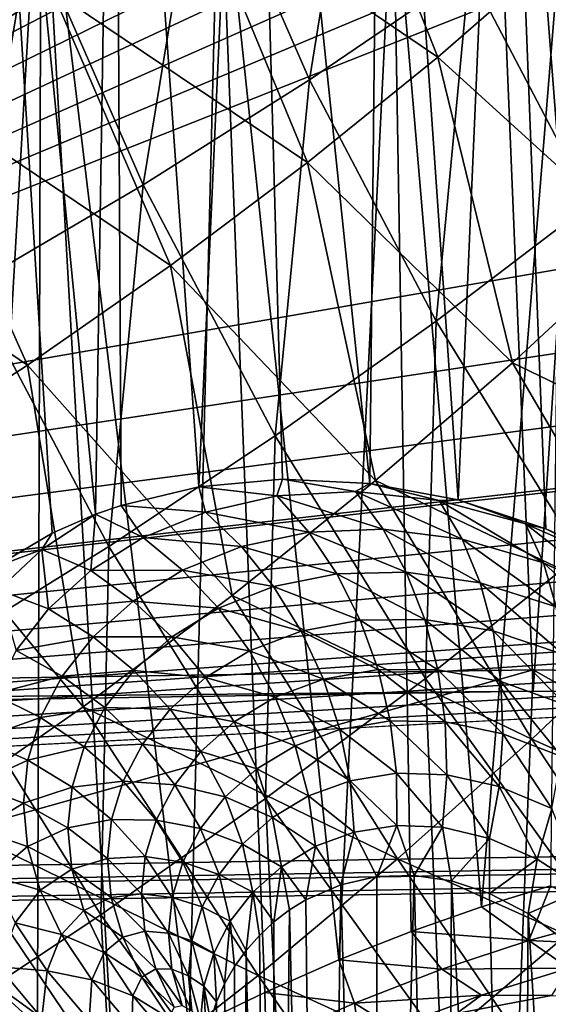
# Model space of a CAD drawing. Header units: metres. Extents: x -109 to 109, y -78 to 121.
# Tile 169 of 256: x -62.57 to -59.5, y 11.37 to 17.09. Entities that reach past the tile are written whole.
import ezdxf

# ---------------------------------------------------------------- set-up
doc = ezdxf.new("R2010")
doc.units = ezdxf.units.M
doc.layers.add('solid_508554_SW0001', color=7, linetype='CONTINUOUS')

msp = doc.modelspace()

# ---------------------------------------------------------------- linework, layer by layer
at = {"layer": 'solid_508554_SW0001'}
for points in [[(-50.993294, 17.104359, 18.146997), (-80.362289, 29.191317, 9.359159), (-81.084099, 11.886697, 20.357214)], [(-62.835842, 21.360296, 7.783245), (-62.384548, 14.10638, -4.643733), (-62.133053, 14.214948, -4.352797)], [(-62.021667, 21.243017, 7.871933), (-62.835842, 21.360296, 7.783245), (-62.133053, 14.214948, -4.352797)], [(-62.835842, 21.360296, 7.783245), (-62.726185, 13.904849, -5.102163), (-62.384548, 14.10638, -4.643733)], [(-62.021667, 21.243017, 7.871933), (-62.133053, 14.214948, -4.352797), (-61.982933, 14.266919, -4.192123)], [(-62.021667, 21.243017, 7.871933), (-61.982933, 14.266919, -4.192123), (-61.532104, 14.374305, -3.75113)], [(-61.230583, 21.044502, 8.009806), (-62.021667, 21.243017, 7.871933), (-61.532104, 14.374305, -3.75113)], [(-61.230583, 21.044502, 8.009806), (-61.532104, 14.374305, -3.75113), (-61.046227, 14.419228, -3.323017)], [(-61.230583, 21.044502, 8.009806), (-61.046227, 14.419228, -3.323017), (-60.53941, 14.394675, -2.909732)], [(-60.473579, 20.76755, 8.194886), (-61.230583, 21.044502, 8.009806), (-60.53941, 14.394675, -2.909732)], [(-60.473579, 20.76755, 8.194886), (-60.53941, 14.394675, -2.909732), (-60.026184, 14.298728, -2.509593)], [(-59.761288, 20.416147, 8.424554), (-60.473579, 20.76755, 8.194886), (-60.026184, 14.298728, -2.509593)], [(-59.761288, 20.416147, 8.424554), (-60.026184, 14.298728, -2.509593), (-59.516777, 14.130347, -2.119302)], [(-59.761288, 20.416147, 8.424554), (-59.516777, 14.130347, -2.119302), (-59.266254, 14.018558, -1.927073)], [(-59.103855, 19.995438, 8.695395), (-59.761288, 20.416147, 8.424554), (-59.266254, 14.018558, -1.927073)], [(-70.34095, 13.018763, 16.237579), (-62.658524, 20.295486, 11.885979), (-62.391991, 20.226908, 11.939537)], [(-70.34095, 13.018763, 16.237579), (-62.391991, 20.226908, 11.939537), (-62.132004, 20.142603, 12.002872)], [(-70.34095, 13.018763, 16.237579), (-62.132004, 20.142603, 12.002872), (-61.880184, 20.043076, 12.075603)], [(-70.34095, 13.018763, 16.237579), (-61.880184, 20.043076, 12.075603), (-61.63773, 19.928904, 12.157319)], [(-70.34095, 13.018763, 16.237579), (-61.63773, 19.928904, 12.157319), (-61.405636, 19.800585, 12.247663)], [(-70.34095, 13.018763, 16.237579), (-61.405636, 19.800585, 12.247663), (-61.184933, 19.658596, 12.346293)], [(-70.34095, 13.018763, 16.237579), (-61.184933, 19.658596, 12.346293), (-60.976711, 19.503632, 12.45273)], [(-70.34095, 13.018763, 16.237579), (-60.976711, 19.503632, 12.45273), (-60.782089, 19.336554, 12.56638)], [(-70.34095, 13.018763, 16.237579), (-60.782089, 19.336554, 12.56638), (-60.602165, 19.158264, 12.686629)], [(-70.34095, 13.018763, 16.237579), (-60.602165, 19.158264, 12.686629), (-60.437805, 18.969643, 12.812885)], [(-70.34095, 13.018763, 16.237579), (-60.437805, 18.969643, 12.812885), (-60.289627, 18.771524, 12.944592)], [(-70.34095, 13.018763, 16.237579), (-60.289627, 18.771524, 12.944592), (-60.158287, 18.564722, 13.081207)], [(-60.889851, 16.739763, -33.322208), (-61.518337, 18.180218, -34.038132), (-60.565239, 18.757542, -33.663433)], [(-59.962284, 17.370895, -32.9771), (-60.889851, 16.739763, -33.322208), (-60.565239, 18.757542, -33.663433)], [(-70.34095, 13.018763, 16.237579), (-60.158287, 18.564722, 13.081207), (-60.044533, 18.350201, 13.22209)], [(-63.260128, 16.714943, -30.750008), (-62.385918, 17.260845, -30.530636), (-63.869808, 18.377842, -31.528685)], [(-62.448513, 18.342934, -3.431155), (-62.905457, 10.474473, -18.346161), (-63.493908, 18.390362, -3.458537)], [(-60.144917, 16.870857, -29.233999), (-60.755825, 18.412266, -29.858664), (-61.549137, 17.828022, -30.232731)], [(-60.144917, 16.870857, -29.233999), (-59.432045, 17.493038, -28.834747), (-60.755825, 18.412266, -29.858664)], [(-70.34095, 13.018763, 16.237579), (-60.044533, 18.350201, 13.22209), (-59.949039, 18.129309, 13.366356)], [(-62.470989, 10.740675, -17.823481), (-62.905457, 10.474473, -18.346161), (-62.448513, 18.342934, -3.431155)], [(-62.031063, 10.991403, -17.284599), (-62.470989, 10.740675, -17.823481), (-62.448513, 18.342934, -3.431155)], [(-61.58923, 11.224179, -16.733149), (-62.448513, 18.342934, -3.431155), (-61.414593, 18.201147, -3.349295)], [(-61.58923, 11.224179, -16.733149), (-62.031063, 10.991403, -17.284599), (-62.448513, 18.342934, -3.431155)], [(-61.150196, 11.436263, -16.174889), (-61.58923, 11.224179, -16.733149), (-61.414593, 18.201147, -3.349295)], [(-60.719868, 11.625071, -15.617606), (-61.414593, 18.201147, -3.349295), (-60.404251, 17.966747, -3.213963)], [(-60.719868, 11.625071, -15.617606), (-61.150196, 11.436263, -16.174889), (-61.414593, 18.201147, -3.349295)], [(-61.855518, 16.128944, -33.590469), (-62.510845, 17.6257, -34.336945), (-61.518337, 18.180218, -34.038132)], [(-60.889851, 16.739763, -33.322208), (-61.855518, 16.128944, -33.590469), (-61.518337, 18.180218, -34.038132)], [(-70.34095, 13.018763, 16.237579), (-59.949039, 18.129309, 13.366356), (-59.872345, 17.903475, 13.513073)], [(-60.300163, 11.79052, -15.064131), (-60.719868, 11.625071, -15.617606), (-60.404251, 17.966747, -3.213963)], [(-59.890991, 11.933407, -14.514737), (-60.404251, 17.966747, -3.213963), (-59.427139, 17.641968, -3.026451)], [(-59.890991, 11.933407, -14.514737), (-60.300163, 11.79052, -15.064131), (-60.404251, 17.966747, -3.213963)], [(-59.256859, 16.020542, -32.313824), (-59.962284, 17.370895, -32.9771), (-59.078083, 18.018698, -32.557217)], [(-70.34095, 13.018763, 16.237579), (-59.872345, 17.903475, 13.513073), (-59.814846, 17.674162, 13.661297)], [(-60.902054, 16.258867, -29.561306), (-61.549137, 17.828022, -30.232731), (-62.385918, 17.260845, -30.530636)], [(-60.902054, 16.258867, -29.561306), (-60.144917, 16.870857, -29.233999), (-61.549137, 17.828022, -30.232731)], [(-70.34095, 13.018763, 16.237579), (-59.814846, 17.674162, 13.661297), (-59.776623, 17.442911, 13.810042)], [(-62.854008, 15.542089, -33.779804), (-63.537323, 17.097345, -34.557606), (-62.510845, 17.6257, -34.336945)], [(-61.855518, 16.128944, -33.590469), (-62.854008, 15.542089, -33.779804), (-62.510845, 17.6257, -34.336945)], [(-59.489662, 12.055164, -13.966041), (-59.890991, 11.933407, -14.514737), (-59.427139, 17.641968, -3.026451)], [(-58.958912, 15.792386, -28.396208), (-59.432045, 17.493038, -28.834747), (-60.144917, 16.870857, -29.233999)], [(-70.34095, 13.018763, 16.237579), (-59.776623, 17.442911, 13.810042), (-59.757465, 17.211283, 13.958323)], [(-60.154869, 15.337236, -32.630329), (-60.889851, 16.739763, -33.322208), (-59.962284, 17.370895, -32.9771)], [(-59.256859, 16.020542, -32.313824), (-60.154869, 15.337236, -32.630329), (-59.962284, 17.370895, -32.9771)], [(-61.698044, 15.661281, -29.814661), (-62.385918, 17.260845, -30.530636), (-63.260128, 16.714943, -30.750008)], [(-61.698044, 15.661281, -29.814661), (-60.902054, 16.258867, -29.561306), (-62.385918, 17.260845, -30.530636)], [(-70.34095, 13.018763, 16.237579), (-59.757465, 17.211283, 13.958323), (-59.590878, 13.186741, 16.528526)], [(-59.325958, 17.21447, 13.935346), (-59.590878, 13.186741, 16.528526), (-59.757465, 17.211283, 13.958323)], [(-59.369148, 13.186107, 16.527428), (-59.590878, 13.186741, 16.528526), (-59.325958, 17.21447, 13.935346)], [(-49.760147, 16.613373, 18.505455), (-50.993294, 17.104359, 18.146997), (-81.084099, 11.886697, 20.357214)], [(-59.710693, 15.096014, -28.750765), (-60.144917, 16.870857, -29.233999), (-60.902054, 16.258867, -29.561306)], [(-59.710693, 15.096014, -28.750765), (-58.958912, 15.792386, -28.396208), (-60.144917, 16.870857, -29.233999)], [(-62.527473, 15.082302, -29.99206), (-63.260128, 16.714943, -30.750008), (-64.16571, 16.194502, -30.888527)], [(-62.527473, 15.082302, -29.99206), (-61.698044, 15.661281, -29.814661), (-63.260128, 16.714943, -30.750008)], [(-61.0895, 14.671851, -32.869072), (-61.855518, 16.128944, -33.590469), (-60.889851, 16.739763, -33.322208)], [(-60.154869, 15.337236, -32.630329), (-61.0895, 14.671851, -32.869072), (-60.889851, 16.739763, -33.322208)], [(-48.513374, 16.164164, 18.837801), (-49.760147, 16.613373, 18.505455), (-81.084099, 11.886697, 20.357214)], [(-60.506268, 14.411023, -29.022392), (-60.902054, 16.258867, -29.561306), (-61.698044, 15.661281, -29.814661)], [(-60.506268, 14.411023, -29.022392), (-59.710693, 15.096014, -28.750765), (-60.902054, 16.258867, -29.561306)], [(-63.384899, 14.526114, -30.091574), (-62.527473, 15.082302, -29.99206), (-64.16571, 16.194502, -30.888527)], [(-47.268326, 15.761773, 19.140257), (-48.513374, 16.164164, 18.837801), (-81.084099, 11.886697, 20.357214)], [(-62.05566, 14.028308, -33.028168), (-62.854008, 15.542089, -33.779804), (-61.855518, 16.128944, -33.590469)], [(-61.0895, 14.671851, -32.869072), (-62.05566, 14.028308, -33.028168), (-61.855518, 16.128944, -33.590469)], [(-59.31691, 13.978917, -31.965546), (-60.154869, 15.337236, -32.630329), (-59.256859, 16.020542, -32.313824)], [(-47.204372, 15.742285, 19.155039), (-47.268326, 15.761773, 19.140257), (-81.084099, 11.886697, 20.357214)], [(-46.05463, 15.412958, 19.407417), (-47.204372, 15.742285, 19.155039), (-81.084099, 11.886697, 20.357214)], [(-59.710693, 15.096014, -28.750765), (-58.140106, 14.338754, -27.834158), (-58.958912, 15.792386, -28.396208)], [(-61.339508, 13.742722, -29.208944), (-61.698044, 15.661281, -29.814661), (-62.527473, 15.082302, -29.99206)], [(-61.339508, 13.742722, -29.208944), (-60.506268, 14.411023, -29.022392), (-61.698044, 15.661281, -29.814661)], [(-62.05566, 14.028308, -33.028168), (-63.048122, 13.410382, -33.106178), (-62.854008, 15.542089, -33.779804)], [(-44.903675, 15.121611, 19.635643), (-46.05463, 15.412958, 19.407417), (-81.084099, 11.886697, 20.357214)], [(-60.216484, 13.260928, -32.175941), (-61.0895, 14.671851, -32.869072), (-60.154869, 15.337236, -32.630329)], [(-59.31691, 13.978917, -31.965546), (-60.216484, 13.260928, -32.175941), (-60.154869, 15.337236, -32.630329)], [(-43.8307, 14.8844, 19.82649), (-44.903675, 15.121611, 19.635643), (-81.084099, 11.886697, 20.357214)], [(-62.204269, 13.096414, -29.308289), (-62.527473, 15.082302, -29.99206), (-63.384899, 14.526114, -30.091574)], [(-62.204269, 13.096414, -29.308289), (-61.339508, 13.742722, -29.208944), (-62.527473, 15.082302, -29.99206)], [(-60.506268, 14.411023, -29.022392), (-58.849678, 13.618996, -28.142649), (-59.710693, 15.096014, -28.750765)], [(-59.710693, 15.096014, -28.750765), (-58.849678, 13.618996, -28.142649), (-58.140106, 14.338754, -27.834158)], [(-42.820587, 14.691468, 19.986803), (-43.8307, 14.8844, 19.82649), (-81.084099, 11.886697, 20.357214)], [(-42.399509, 14.61985, 20.048018), (-42.820587, 14.691468, 19.986803), (-81.084099, 11.886697, 20.357214)], [(-61.14616, 12.562752, -32.306023), (-62.05566, 14.028308, -33.028168), (-61.0895, 14.671851, -32.869072)], [(-60.216484, 13.260928, -32.175941), (-61.14616, 12.562752, -32.306023), (-61.0895, 14.671851, -32.869072)], [(-41.848419, 14.533616, 20.12336), (-42.399509, 14.61985, 20.048018), (-81.084099, 11.886697, 20.357214)], [(-40.887817, 14.404685, 20.241062), (-41.848419, 14.533616, 20.12336), (-81.084099, 11.886697, 20.357214)], [(-63.094105, 12.477092, -29.31934), (-62.204269, 13.096414, -29.308289), (-63.384899, 14.526114, -30.091574)], [(-61.080223, 14.322106, -3.507385), (-61.046227, 14.419228, -3.323017), (-61.532104, 14.374305, -3.75113)], [(-61.080223, 14.322106, -3.507385), (-60.623379, 14.347974, -3.068503), (-61.046227, 14.419228, -3.323017)], [(-60.623379, 14.347974, -3.068503), (-60.53941, 14.394675, -2.909732), (-61.046227, 14.419228, -3.323017)], [(-39.919941, 14.302115, 20.342239), (-40.887817, 14.404685, 20.241062), (-81.084099, 11.886697, 20.357214)], [(-61.494202, 14.228477, -3.957452), (-61.532104, 14.374305, -3.75113), (-61.982933, 14.266919, -4.192123)], [(-61.494202, 14.228477, -3.957452), (-61.080223, 14.322106, -3.507385), (-61.532104, 14.374305, -3.75113)], [(-61.339508, 13.742722, -29.208944), (-59.597878, 12.908422, -28.370829), (-60.506268, 14.411023, -29.022392)], [(-60.623379, 14.347974, -3.068503), (-60.136429, 14.295105, -2.644311), (-60.53941, 14.394675, -2.909732)], [(-60.136429, 14.295105, -2.644311), (-60.026184, 14.298728, -2.509593), (-60.53941, 14.394675, -2.909732)], [(-60.506268, 14.411023, -29.022392), (-59.597878, 12.908422, -28.370829), (-58.849678, 13.618996, -28.142649)], [(-60.894203, 14.110882, -3.631738), (-61.080223, 14.322106, -3.507385), (-61.494202, 14.228477, -3.957452)], [(-60.462982, 14.128612, -3.212869), (-60.623379, 14.347974, -3.068503), (-61.080223, 14.322106, -3.507385)], [(-60.894203, 14.110882, -3.631738), (-60.462982, 14.128612, -3.212869), (-61.080223, 14.322106, -3.507385)], [(-60.003532, 14.070199, -2.806901), (-60.136429, 14.295105, -2.644311), (-60.623379, 14.347974, -3.068503)], [(-60.462982, 14.128612, -3.212869), (-60.003532, 14.070199, -2.806901), (-60.623379, 14.347974, -3.068503)], [(-38.941784, 14.226542, 20.4266), (-39.919941, 14.302115, 20.342239), (-81.084099, 11.886697, 20.357214)], [(-61.855583, 14.079467, -4.414179), (-61.982933, 14.266919, -4.192123), (-62.133053, 14.214948, -4.352797)], [(-61.855583, 14.079467, -4.414179), (-61.494202, 14.228477, -3.957452), (-61.982933, 14.266919, -4.192123)], [(-60.136429, 14.295105, -2.644311), (-59.63649, 14.159964, -2.239129), (-60.026184, 14.298728, -2.509593)], [(-59.531967, 13.932327, -2.417851), (-59.63649, 14.159964, -2.239129), (-60.136429, 14.295105, -2.644311)], [(-60.003532, 14.070199, -2.806901), (-59.531967, 13.932327, -2.417851), (-60.136429, 14.295105, -2.644311)], [(-59.63649, 14.159964, -2.239129), (-59.516777, 14.130347, -2.119302), (-60.026184, 14.298728, -2.509593)], [(-37.960373, 14.179159, 20.493118), (-38.941784, 14.226542, 20.4266), (-81.084099, 11.886697, 20.357214)], [(-62.443691, 14.010234, -4.829324), (-62.133053, 14.214948, -4.352797), (-62.384548, 14.10638, -4.643733)], [(-62.443691, 14.010234, -4.829324), (-62.159908, 13.887778, -4.874128), (-62.133053, 14.214948, -4.352797)], [(-62.159908, 13.887778, -4.874128), (-61.855583, 14.079467, -4.414179), (-62.133053, 14.214948, -4.352797)], [(-61.285156, 14.02747, -4.060324), (-61.494202, 14.228477, -3.957452), (-61.855583, 14.079467, -4.414179)], [(-61.285156, 14.02747, -4.060324), (-60.894203, 14.110882, -3.631738), (-61.494202, 14.228477, -3.957452)], [(-0.815095, 13.140963, 22.529665), (-37.960373, 14.179159, 20.493118), (-81.084099, 11.886697, 20.357214)], [(-59.63649, 14.159964, -2.239129), (-59.142628, 13.941817, -1.854901), (-59.516777, 14.130347, -2.119302)], [(-59.066216, 13.714355, -2.047541), (-59.142628, 13.941817, -1.854901), (-59.63649, 14.159964, -2.239129)], [(-59.531967, 13.932327, -2.417851), (-59.066216, 13.714355, -2.047541), (-59.63649, 14.159964, -2.239129)], [(-62.443691, 14.010234, -4.829324), (-62.384548, 14.10638, -4.643733), (-62.726185, 13.904849, -5.102163)], [(-61.62664, 13.890205, -4.494511), (-61.855583, 14.079467, -4.414179), (-62.159908, 13.887778, -4.874128)], [(-61.62664, 13.890205, -4.494511), (-61.285156, 14.02747, -4.060324), (-61.855583, 14.079467, -4.414179)], [(-60.731731, 13.868485, -3.729349), (-60.894203, 14.110882, -3.631738), (-61.285156, 14.02747, -4.060324)], [(-60.327839, 13.878786, -3.331243), (-60.462982, 14.128612, -3.212869), (-60.894203, 14.110882, -3.631738)], [(-60.731731, 13.868485, -3.729349), (-60.327839, 13.878786, -3.331243), (-60.894203, 14.110882, -3.631738)], [(-59.89806, 13.815961, -2.944424), (-60.003532, 14.070199, -2.806901), (-60.462982, 14.128612, -3.212869)], [(-60.327839, 13.878786, -3.331243), (-59.89806, 13.815961, -2.944424), (-60.462982, 14.128612, -3.212869)], [(-59.142628, 13.941817, -1.854901), (-59.266254, 14.018558, -1.927073), (-59.516777, 14.130347, -2.119302)], [(-62.100929, 11.888451, -32.354481), (-63.048122, 13.410382, -33.106178), (-62.05566, 14.028308, -33.028168)], [(-61.14616, 12.562752, -32.306023), (-62.100929, 11.888451, -32.354481), (-62.05566, 14.028308, -33.028168)], [(-61.098469, 13.79485, -4.135952), (-61.285156, 14.02747, -4.060324), (-61.62664, 13.890205, -4.494511)], [(-61.098469, 13.79485, -4.135952), (-60.731731, 13.868485, -3.729349), (-61.285156, 14.02747, -4.060324)], [(-59.457344, 13.676986, -2.572499), (-59.531967, 13.932327, -2.417851), (-60.003532, 14.070199, -2.806901)], [(-59.89806, 13.815961, -2.944424), (-59.457344, 13.676986, -2.572499), (-60.003532, 14.070199, -2.806901)], [(-62.443691, 14.010234, -4.829324), (-62.726185, 13.904849, -5.102163), (-62.695126, 13.77593, -5.308202)], [(-62.443691, 14.010234, -4.829324), (-62.695126, 13.77593, -5.308202), (-62.405983, 13.665791, -5.335346)], [(-62.443691, 14.010234, -4.829324), (-62.405983, 13.665791, -5.335346), (-62.159908, 13.887778, -4.874128)], [(-59.240131, 11.902636, -31.514231), (-60.216484, 13.260928, -32.175941), (-59.31691, 13.978917, -31.965546)], [(-59.022312, 13.461356, -2.217103), (-59.066216, 13.714355, -2.047541), (-59.531967, 13.932327, -2.417851)], [(-59.457344, 13.676986, -2.572499), (-59.022312, 13.461356, -2.217103), (-59.531967, 13.932327, -2.417851)], [(-61.914391, 13.711288, -4.931224), (-62.159908, 13.887778, -4.874128), (-62.405983, 13.665791, -5.335346)], [(-61.914391, 13.711288, -4.931224), (-61.62664, 13.890205, -4.494511), (-62.159908, 13.887778, -4.874128)], [(-61.419376, 13.669003, -4.547432), (-61.62664, 13.890205, -4.494511), (-61.914391, 13.711288, -4.931224)], [(-61.419376, 13.669003, -4.547432), (-61.098469, 13.79485, -4.135952), (-61.62664, 13.890205, -4.494511)], [(-60.596649, 13.600654, -3.797909), (-60.731731, 13.868485, -3.729349), (-61.098469, 13.79485, -4.135952)], [(-60.221153, 13.604411, -3.420822), (-60.327839, 13.878786, -3.331243), (-60.731731, 13.868485, -3.729349)], [(-60.596649, 13.600654, -3.797909), (-60.221153, 13.604411, -3.420822), (-60.731731, 13.868485, -3.729349)], [(-59.822502, 13.538406, -3.053624), (-59.89806, 13.815961, -2.944424), (-60.327839, 13.878786, -3.331243)], [(-60.221153, 13.604411, -3.420822), (-59.822502, 13.538406, -3.053624), (-60.327839, 13.878786, -3.331243)], [(-60.938549, 13.536123, -4.182547), (-61.098469, 13.79485, -4.135952), (-61.419376, 13.669003, -4.547432)], [(-60.938549, 13.536123, -4.182547), (-60.596649, 13.600654, -3.797909), (-61.098469, 13.79485, -4.135952)], [(-59.414391, 13.399983, -2.699411), (-59.457344, 13.676986, -2.572499), (-59.89806, 13.815961, -2.944424)], [(-59.822502, 13.538406, -3.053624), (-59.414391, 13.399983, -2.699411), (-59.89806, 13.815961, -2.944424)], [(-62.695126, 13.77593, -5.308202), (-62.594357, 13.423781, -5.796366), (-62.405983, 13.665791, -5.335346)], [(-62.204269, 13.096414, -29.308289), (-60.379265, 12.212258, -28.516905), (-61.339508, 13.742722, -29.208944)], [(-61.339508, 13.742722, -29.208944), (-60.379265, 12.212258, -28.516905), (-59.597878, 12.908422, -28.370829)], [(-62.147217, 13.502668, -5.368792), (-61.914391, 13.711288, -4.931224), (-62.405983, 13.665791, -5.335346)], [(-61.690323, 13.502516, -4.961129), (-61.914391, 13.711288, -4.931224), (-62.147217, 13.502668, -5.368792)], [(-61.690323, 13.502516, -4.961129), (-61.419376, 13.669003, -4.547432), (-61.914391, 13.711288, -4.931224)], [(-62.147217, 13.502668, -5.368792), (-62.405983, 13.665791, -5.335346), (-62.594357, 13.423781, -5.796366)], [(-61.238701, 13.421097, -4.571688), (-61.419376, 13.669003, -4.547432), (-61.690323, 13.502516, -4.961129)], [(-61.238701, 13.421097, -4.571688), (-60.938549, 13.536123, -4.182547), (-61.419376, 13.669003, -4.547432)], [(-57.905899, 12.15722, -27.569286), (-58.849678, 13.618996, -28.142649), (-59.597878, 12.908422, -28.370829)], [(-60.492157, 13.313726, -3.835793), (-60.596649, 13.600654, -3.797909), (-60.938549, 13.536123, -4.182547)], [(-60.145447, 13.311982, -3.479486), (-60.221153, 13.604411, -3.420822), (-60.596649, 13.600654, -3.797909)], [(-60.492157, 13.313726, -3.835793), (-60.145447, 13.311982, -3.479486), (-60.596649, 13.600654, -3.797909)], [(-59.778656, 13.244108, -3.131917), (-59.822502, 13.538406, -3.053624), (-60.221153, 13.604411, -3.420822)], [(-60.145447, 13.311982, -3.479486), (-59.778656, 13.244108, -3.131917), (-60.221153, 13.604411, -3.420822)], [(-60.809193, 13.257415, -4.199004), (-60.938549, 13.536123, -4.182547), (-61.238701, 13.421097, -4.571688)], [(-60.809193, 13.257415, -4.199004), (-60.492157, 13.313726, -3.835793), (-60.938549, 13.536123, -4.182547)], [(-59.404121, 13.107879, -2.795584), (-59.414391, 13.399983, -2.699411), (-59.822502, 13.538406, -3.053624)], [(-59.778656, 13.244108, -3.131917), (-59.404121, 13.107879, -2.795584), (-59.822502, 13.538406, -3.053624)], [(-62.325558, 13.27431, -5.805977), (-62.147217, 13.502668, -5.368792), (-62.594357, 13.423781, -5.796366)], [(-61.909985, 13.306808, -5.375669), (-62.147217, 13.502668, -5.368792), (-62.325558, 13.27431, -5.805977)], [(-61.909985, 13.306808, -5.375669), (-61.690323, 13.502516, -4.961129), (-62.147217, 13.502668, -5.368792)], [(-61.493004, 13.266402, -4.963135), (-61.690323, 13.502516, -4.961129), (-61.909985, 13.306808, -5.375669)], [(-61.493004, 13.266402, -4.963135), (-61.238701, 13.421097, -4.571688), (-61.690323, 13.502516, -4.961129)], [(-62.100929, 11.888451, -32.354481), (-63.075306, 11.241603, -32.321632), (-63.048122, 13.410382, -33.106178)], [(-62.325558, 13.27431, -5.805977), (-62.594357, 13.423781, -5.796366), (-62.727104, 13.169511, -6.256711)], [(-61.088886, 13.152355, -4.566706), (-61.238701, 13.421097, -4.571688), (-61.493004, 13.266402, -4.963135)], [(-61.088886, 13.152355, -4.566706), (-60.809193, 13.257415, -4.199004), (-61.238701, 13.421097, -4.571688)], [(-80.858788, 7.327746, 19.173641), (-81.082161, 12.975612, 16.16284), (-59.591824, 13.311416, 16.744469)], [(-59.590878, 13.186741, 16.528526), (-59.591824, 13.311416, 16.744469), (-81.082161, 12.975612, 16.16284)], [(-59.815197, 7.656569, 19.743179), (-80.858788, 7.327746, 19.173641), (-59.591824, 13.311416, 16.744469)], [(-62.078564, 13.091478, -5.790032), (-61.909985, 13.306808, -5.375669), (-62.325558, 13.27431, -5.805977)], [(-61.699902, 13.082846, -5.355813), (-61.909985, 13.306808, -5.375669), (-62.078564, 13.091478, -5.790032)], [(-61.699902, 13.082846, -5.355813), (-61.493004, 13.266402, -4.963135), (-61.909985, 13.306808, -5.375669)], [(-60.420727, 13.014498, -3.842106), (-60.492157, 13.313726, -3.835793), (-60.809193, 13.257415, -4.199004)], [(-60.102516, 13.008421, -3.505847), (-60.145447, 13.311982, -3.479486), (-60.492157, 13.313726, -3.835793)], [(-60.420727, 13.014498, -3.842106), (-60.102516, 13.008421, -3.505847), (-60.492157, 13.313726, -3.835793)], [(-59.767551, 12.940031, -3.177451), (-59.778656, 13.244108, -3.131917), (-60.145447, 13.311982, -3.479486)], [(-60.102516, 13.008421, -3.505847), (-59.767551, 12.940031, -3.177451), (-60.145447, 13.311982, -3.479486)], [(-59.220135, 13.305698, 16.734566), (-59.815197, 7.656569, 19.743179), (-59.591824, 13.311416, 16.744469)], [(-59.383564, 7.634988, 19.734634), (-59.815197, 7.656569, 19.743179), (-59.220135, 13.305698, 16.734566)], [(-59.369148, 13.186107, 16.527428), (-59.591824, 13.311416, 16.744469), (-59.590878, 13.186741, 16.528526)], [(-59.220135, 13.305698, 16.734566), (-59.591824, 13.311416, 16.744469), (-59.369148, 13.186107, 16.527428)], [(-62.451305, 13.033797, -6.242439), (-62.325558, 13.27431, -5.805977), (-62.727104, 13.169511, -6.256711)], [(-62.078564, 13.091478, -5.790032), (-62.325558, 13.27431, -5.805977), (-62.451305, 13.033797, -6.242439)], [(-61.327106, 13.008537, -4.937193), (-61.493004, 13.266402, -4.963135), (-61.699902, 13.082846, -5.355813)], [(-61.327106, 13.008537, -4.937193), (-61.088886, 13.152355, -4.566706), (-61.493004, 13.266402, -4.963135)], [(-60.129349, 11.152109, -31.616646), (-61.14616, 12.562752, -32.306023), (-60.216484, 13.260928, -32.175941)], [(-60.713451, 12.965321, -4.184935), (-60.809193, 13.257415, -4.199004), (-61.088886, 13.152355, -4.566706)], [(-60.713451, 12.965321, -4.184935), (-60.420727, 13.014498, -3.842106), (-60.809193, 13.257415, -4.199004)], [(-59.240131, 11.902636, -31.514231), (-60.129349, 11.152109, -31.616646), (-60.216484, 13.260928, -32.175941)], [(-59.426781, 12.807585, -2.858741), (-59.404121, 13.107879, -2.795584), (-59.778656, 13.244108, -3.131917)], [(-59.767551, 12.940031, -3.177451), (-59.426781, 12.807585, -2.858741), (-59.778656, 13.244108, -3.131917)], [(-70.34095, 13.018763, 16.237579), (-59.590878, 13.186741, 16.528526), (-81.082161, 12.975612, 16.16284)], [(-62.451305, 13.033797, -6.242439), (-62.727104, 13.169511, -6.256711), (-62.805988, 12.908858, -6.716413)], [(-81.077904, 11.786218, 20.418715), (-0.815095, 13.140963, 22.529665), (-81.084099, 11.886697, 20.357214)], [(-81.077904, 11.786218, 20.418715), (-0.815184, 13.040385, 22.590996), (-0.815095, 13.140963, 22.529665)], [(-60.973476, 12.869139, -4.532603), (-61.088886, 13.152355, -4.566706), (-61.327106, 13.008537, -4.937193)], [(-60.973476, 12.869139, -4.532603), (-60.713451, 12.965321, -4.184935), (-61.088886, 13.152355, -4.566706)], [(-63.094105, 12.477092, -29.31934), (-61.188408, 11.535728, -28.579103), (-62.204269, 13.096414, -29.308289)], [(-62.197624, 12.863935, -6.203961), (-62.078564, 13.091478, -5.790032), (-62.451305, 13.033797, -6.242439)], [(-62.204269, 13.096414, -29.308289), (-61.188408, 11.535728, -28.579103), (-60.379265, 12.212258, -28.516905)], [(-61.859222, 12.879616, -5.748908), (-62.078564, 13.091478, -5.790032), (-62.197624, 12.863935, -6.203961)], [(-61.859222, 12.879616, -5.748908), (-61.699902, 13.082846, -5.355813), (-62.078564, 13.091478, -5.790032)], [(-61.521942, 12.836082, -5.309695), (-61.699902, 13.082846, -5.355813), (-61.859222, 12.879616, -5.748908)], [(-61.521942, 12.836082, -5.309695), (-61.327106, 13.008537, -4.937193), (-61.699902, 13.082846, -5.355813)], [(-81.077904, 11.786218, 20.418715), (-81.071564, 11.683409, 20.476221), (-0.815184, 13.040385, 22.590996)], [(-0.815184, 13.040385, 22.590996), (-81.071564, 11.683409, 20.476221), (-0.815127, 12.937478, 22.648335)], [(-62.526058, 12.786915, -6.678284), (-62.451305, 13.033797, -6.242439), (-62.805988, 12.908858, -6.716413)], [(-62.197624, 12.863935, -6.203961), (-62.451305, 13.033797, -6.242439), (-62.526058, 12.786915, -6.678284)], [(-61.196556, 12.735024, -4.88392), (-61.327106, 13.008537, -4.937193), (-61.521942, 12.836082, -5.309695)], [(-61.196556, 12.735024, -4.88392), (-60.973476, 12.869139, -4.532603), (-61.327106, 13.008537, -4.937193)], [(-60.384052, 12.710049, -3.816697), (-60.420727, 13.014498, -3.842106), (-60.713451, 12.965321, -4.184935)], [(-60.093369, 12.700913, -3.499281), (-60.102516, 13.008421, -3.505847), (-60.420727, 13.014498, -3.842106)], [(-60.384052, 12.710049, -3.816697), (-60.093369, 12.700913, -3.499281), (-60.420727, 13.014498, -3.842106)], [(-59.789455, 12.633375, -3.189145), (-59.767551, 12.940031, -3.177451), (-60.102516, 13.008421, -3.505847)], [(-60.093369, 12.700913, -3.499281), (-59.789455, 12.633375, -3.189145), (-60.102516, 13.008421, -3.505847)], [(-0.811601, 10.081635, 24.166874), (-0.815127, 12.937478, 22.648335), (-81.071564, 11.683409, 20.476221)], [(-60.653603, 12.666758, -4.140672), (-60.713451, 12.965321, -4.184935), (-60.973476, 12.869139, -4.532603)], [(-60.653603, 12.666758, -4.140672), (-60.384052, 12.710049, -3.816697), (-60.713451, 12.965321, -4.184935)], [(-59.789455, 12.633375, -3.189145), (-59.481827, 12.50621, -2.887387), (-59.767551, 12.940031, -3.177451)], [(-59.481827, 12.50621, -2.887387), (-59.426781, 12.807585, -2.858741), (-59.767551, 12.940031, -3.177451)], [(-62.526058, 12.786915, -6.678284), (-62.805988, 12.908858, -6.716413), (-62.832733, 12.64498, -7.175435)], [(-61.972069, 12.663943, -6.142187), (-61.859222, 12.879616, -5.748908), (-62.197624, 12.863935, -6.203961)], [(-61.672726, 12.643735, -5.683579), (-61.859222, 12.879616, -5.748908), (-61.972069, 12.663943, -6.142187)], [(-61.672726, 12.643735, -5.683579), (-61.521942, 12.836082, -5.309695), (-61.859222, 12.879616, -5.748908)], [(-58.612267, 11.418131, -27.754807), (-59.597878, 12.908422, -28.370829), (-60.379265, 12.212258, -28.516905)], [(-58.612267, 11.418131, -27.754807), (-57.905899, 12.15722, -27.569286), (-59.597878, 12.908422, -28.370829)], [(-62.268486, 12.629894, -6.617552), (-62.197624, 12.863935, -6.203961), (-62.526058, 12.786915, -6.678284)], [(-61.972069, 12.663943, -6.142187), (-62.197624, 12.863935, -6.203961), (-62.268486, 12.629894, -6.617552)], [(-61.380322, 12.572361, -5.238408), (-61.521942, 12.836082, -5.309695), (-61.672726, 12.643735, -5.683579)], [(-61.380322, 12.572361, -5.238408), (-61.196556, 12.735024, -4.88392), (-61.521942, 12.836082, -5.309695)], [(-60.895214, 12.578152, -4.470188), (-60.973476, 12.869139, -4.532603), (-61.196556, 12.735024, -4.88392)], [(-60.895214, 12.578152, -4.470188), (-60.653603, 12.666758, -4.140672), (-60.973476, 12.869139, -4.532603)], [(-62.551407, 12.536792, -7.113473), (-62.526058, 12.786915, -6.678284), (-62.832733, 12.64498, -7.175435)], [(-62.268486, 12.629894, -6.617552), (-62.526058, 12.786915, -6.678284), (-62.551407, 12.536792, -7.113473)], [(-61.104446, 12.452339, -4.804575), (-61.196556, 12.735024, -4.88392), (-61.380322, 12.572361, -5.238408)], [(-61.104446, 12.452339, -4.804575), (-60.895214, 12.578152, -4.470188), (-61.196556, 12.735024, -4.88392)], [(-60.382999, 12.407588, -3.760169), (-60.384052, 12.710049, -3.816697), (-60.653603, 12.666758, -4.140672)], [(-60.118229, 12.396739, -3.459943), (-60.093369, 12.700913, -3.499281), (-60.384052, 12.710049, -3.816697)], [(-60.382999, 12.407588, -3.760169), (-60.118229, 12.396739, -3.459943), (-60.384052, 12.710049, -3.816697)], [(-62.039379, 12.441515, -6.535654), (-61.972069, 12.663943, -6.142187), (-62.268486, 12.629894, -6.617552)], [(-61.779976, 12.438558, -6.058579), (-61.972069, 12.663943, -6.142187), (-62.039379, 12.441515, -6.535654)], [(-61.779976, 12.438558, -6.058579), (-61.672726, 12.643735, -5.683579), (-61.972069, 12.663943, -6.142187)], [(-60.631058, 12.368792, -4.067265), (-60.653603, 12.666758, -4.140672), (-60.895214, 12.578152, -4.470188)], [(-60.631058, 12.368792, -4.067265), (-60.382999, 12.407588, -3.760169), (-60.653603, 12.666758, -4.140672)], [(-60.118229, 12.396739, -3.459943), (-59.843849, 12.331398, -3.166725), (-60.093369, 12.700913, -3.499281)], [(-59.843849, 12.331398, -3.166725), (-59.789455, 12.633375, -3.189145), (-60.093369, 12.700913, -3.499281)], [(-62.551407, 12.536792, -7.113473), (-62.832733, 12.64498, -7.175435), (-62.807629, 12.379446, -7.633518)], [(-62.292534, 12.392523, -7.030646), (-62.268486, 12.629894, -6.617552), (-62.551407, 12.536792, -7.113473)], [(-62.039379, 12.441515, -6.535654), (-62.268486, 12.629894, -6.617552), (-62.292534, 12.392523, -7.030646)], [(-61.523487, 12.389421, -5.595592), (-61.672726, 12.643735, -5.683579), (-61.779976, 12.438558, -6.058579)], [(-61.523487, 12.389421, -5.595592), (-61.380322, 12.572361, -5.238408), (-61.672726, 12.643735, -5.683579)], [(-59.843849, 12.331398, -3.166725), (-59.567963, 12.21089, -2.880844), (-59.789455, 12.633375, -3.189145)], [(-59.567963, 12.21089, -2.880844), (-59.481827, 12.50621, -2.887387), (-59.789455, 12.633375, -3.189145)], [(-62.527611, 12.285019, -7.547729), (-62.551407, 12.536792, -7.113473), (-62.807629, 12.379446, -7.633518)], [(-62.292534, 12.392523, -7.030646), (-62.551407, 12.536792, -7.113473), (-62.527611, 12.285019, -7.547729)], [(-61.042347, 10.423798, -31.636953), (-62.100929, 11.888451, -32.354481), (-61.14616, 12.562752, -32.306023)], [(-61.278385, 12.297922, -5.143638), (-61.380322, 12.572361, -5.238408), (-61.523487, 12.389421, -5.595592)], [(-61.278385, 12.297922, -5.143638), (-61.104446, 12.452339, -4.804575), (-61.380322, 12.572361, -5.238408)], [(-60.129349, 11.152109, -31.616646), (-61.042347, 10.423798, -31.636953), (-61.14616, 12.562752, -32.306023)], [(-60.855942, 12.286283, -4.380937), (-60.895214, 12.578152, -4.470188), (-61.104446, 12.452339, -4.804575)], [(-60.855942, 12.286283, -4.380937), (-60.631058, 12.368792, -4.067265), (-60.895214, 12.578152, -4.470188)], [(-64.002029, 11.88921, -29.242828), (-62.01955, 10.88374, -28.556774), (-63.094105, 12.477092, -29.31934)], [(-63.094105, 12.477092, -29.31934), (-62.01955, 10.88374, -28.556774), (-61.188408, 11.535728, -28.579103)], [(-59.567963, 12.21089, -2.880844), (-59.298973, 12.03589, -2.602249), (-59.481827, 12.50621, -2.887387)], [(-62.062248, 12.215587, -6.928914), (-62.039379, 12.441515, -6.535654), (-62.292534, 12.392523, -7.030646)], [(-61.844154, 12.226234, -6.43453), (-62.039379, 12.441515, -6.535654), (-62.062248, 12.215587, -6.928914)], [(-61.844154, 12.226234, -6.43453), (-61.779976, 12.438558, -6.058579), (-62.039379, 12.441515, -6.535654)], [(-61.625896, 12.193113, -5.955117), (-61.779976, 12.438558, -6.058579), (-61.844154, 12.226234, -6.43453)], [(-61.625896, 12.193113, -5.955117), (-61.523487, 12.389421, -5.595592), (-61.779976, 12.438558, -6.058579)], [(-61.052959, 12.167172, -4.701038), (-61.104446, 12.452339, -4.804575), (-61.278385, 12.297922, -5.143638)], [(-61.052959, 12.167172, -4.701038), (-60.855942, 12.286283, -4.380937), (-61.104446, 12.452339, -4.804575)], [(-62.527611, 12.285019, -7.547729), (-62.807629, 12.379446, -7.633518), (-62.730415, 12.111748, -8.089211)], [(-62.269962, 12.153508, -7.442814), (-62.292534, 12.392523, -7.030646), (-62.527611, 12.285019, -7.547729)], [(-62.062248, 12.215587, -6.928914), (-62.292534, 12.392523, -7.030646), (-62.269962, 12.153508, -7.442814)], [(-61.415043, 12.122695, -5.48703), (-61.523487, 12.389421, -5.595592), (-61.625896, 12.193113, -5.955117)], [(-61.415043, 12.122695, -5.48703), (-61.278385, 12.297922, -5.143638), (-61.523487, 12.389421, -5.595592)], [(-60.855942, 12.286283, -4.380937), (-60.708706, 12.062793, -4.053163), (-60.631058, 12.368792, -4.067265)], [(-60.631058, 12.368792, -4.067265), (-60.708706, 12.062793, -4.053163), (-60.498173, 12.109681, -3.775233)], [(-60.631058, 12.368792, -4.067265), (-60.498173, 12.109681, -3.775233), (-60.382999, 12.407588, -3.760169)], [(-60.382999, 12.407588, -3.760169), (-60.498173, 12.109681, -3.775233), (-60.282951, 12.116687, -3.51388)], [(-60.382999, 12.407588, -3.760169), (-60.282951, 12.116687, -3.51388), (-60.118229, 12.396739, -3.459943)], [(-60.118229, 12.396739, -3.459943), (-60.282951, 12.116687, -3.51388), (-60.064651, 12.08427, -3.263306)], [(-60.118229, 12.396739, -3.459943), (-60.064651, 12.08427, -3.263306), (-59.843849, 12.331398, -3.166725)], [(-59.843849, 12.331398, -3.166725), (-60.064651, 12.08427, -3.263306), (-59.843822, 12.011029, -3.017746)], [(-59.843849, 12.331398, -3.166725), (-59.843822, 12.011029, -3.017746), (-59.567963, 12.21089, -2.880844)], [(-62.454441, 12.031096, -7.979569), (-62.527611, 12.285019, -7.547729), (-62.730415, 12.111748, -8.089211)], [(-62.269962, 12.153508, -7.442814), (-62.527611, 12.285019, -7.547729), (-62.454441, 12.031096, -7.979569)], [(-61.218555, 12.019264, -5.027629), (-61.278385, 12.297922, -5.143638), (-61.415043, 12.122695, -5.48703)], [(-61.218555, 12.019264, -5.027629), (-61.052959, 12.167172, -4.701038), (-61.278385, 12.297922, -5.143638)], [(-61.052959, 12.167172, -4.701038), (-60.910465, 11.974876, -4.352381), (-60.855942, 12.286283, -4.380937)], [(-60.855942, 12.286283, -4.380937), (-60.910465, 11.974876, -4.352381), (-60.708706, 12.062793, -4.053163)], [(-62.040779, 11.988026, -7.321257), (-62.062248, 12.215587, -6.928914), (-62.269962, 12.153508, -7.442814)], [(-61.865993, 12.010174, -6.810684), (-61.844154, 12.226234, -6.43453), (-62.062248, 12.215587, -6.928914)], [(-61.865993, 12.010174, -6.810684), (-62.062248, 12.215587, -6.928914), (-62.040779, 11.988026, -7.321257)], [(-61.687435, 11.98915, -6.316573), (-61.844154, 12.226234, -6.43453), (-61.865993, 12.010174, -6.810684)], [(-61.687435, 11.98915, -6.316573), (-61.625896, 12.193113, -5.955117), (-61.844154, 12.226234, -6.43453)], [(-61.513477, 11.933419, -5.834251), (-61.625896, 12.193113, -5.955117), (-61.687435, 11.98915, -6.316573)], [(-61.513477, 11.933419, -5.834251), (-61.415043, 12.122695, -5.48703), (-61.625896, 12.193113, -5.955117)], [(-59.347908, 10.692049, -27.859726), (-60.379265, 12.212258, -28.516905), (-61.188408, 11.535728, -28.579103)], [(-59.347908, 10.692049, -27.859726), (-58.612267, 11.418131, -27.754807), (-60.379265, 12.212258, -28.516905)], [(-59.567963, 12.21089, -2.880844), (-59.843822, 12.011029, -3.017746), (-59.620556, 11.894627, -2.772093)], [(-59.567963, 12.21089, -2.880844), (-59.620556, 11.894627, -2.772093), (-59.298973, 12.03589, -2.602249)], [(-62.200596, 11.912431, -7.852413), (-62.269962, 12.153508, -7.442814), (-62.454441, 12.031096, -7.979569)], [(-62.040779, 11.988026, -7.321257), (-62.269962, 12.153508, -7.442814), (-62.200596, 11.912431, -7.852413)], [(-61.218555, 12.019264, -5.027629), (-61.096508, 11.846527, -4.676093), (-61.052959, 12.167172, -4.701038)], [(-61.052959, 12.167172, -4.701038), (-61.096508, 11.846527, -4.676093), (-61.005962, 11.915651, -4.511026)], [(-61.052959, 12.167172, -4.701038), (-61.005962, 11.915651, -4.511026), (-60.910465, 11.974876, -4.352381)], [(-62.454441, 12.031096, -7.979569), (-62.730415, 12.111748, -8.089211), (-62.5994, 11.84037, -8.539818)], [(-61.349957, 11.849869, -5.360462), (-61.415043, 12.122695, -5.48703), (-61.513477, 11.933419, -5.834251)], [(-61.349957, 11.849869, -5.360462), (-61.218555, 12.019264, -5.027629), (-61.415043, 12.122695, -5.48703)], [(-60.498173, 12.109681, -3.775233), (-60.708706, 12.062793, -4.053163), (-60.491764, 4.129374, 0.840706)], [(-60.282951, 12.116687, -3.51388), (-60.498173, 12.109681, -3.775233), (-60.491764, 4.129374, 0.840706)], [(-60.282951, 12.116687, -3.51388), (-60.491764, 4.129374, 0.840706), (-60.102627, 4.324566, 1.178789)], [(-60.064651, 12.08427, -3.263306), (-60.282951, 12.116687, -3.51388), (-60.102627, 4.324566, 1.178789)], [(-60.064651, 12.08427, -3.263306), (-60.102627, 4.324566, 1.178789), (-59.664631, 4.491899, 1.468618)], [(-59.843822, 12.011029, -3.017746), (-60.064651, 12.08427, -3.263306), (-59.664631, 4.491899, 1.468618)], [(-62.330334, 11.773521, -8.406319), (-62.454441, 12.031096, -7.979569), (-62.5994, 11.84037, -8.539818)], [(-62.200596, 11.912431, -7.852413), (-62.454441, 12.031096, -7.979569), (-62.330334, 11.773521, -8.406319)], [(-61.349957, 11.849869, -5.360462), (-61.257717, 11.680881, -5.025146), (-61.218555, 12.019264, -5.027629)], [(-61.218555, 12.019264, -5.027629), (-61.257717, 11.680881, -5.025146), (-61.180897, 11.767968, -4.847628)], [(-61.218555, 12.019264, -5.027629), (-61.180897, 11.767968, -4.847628), (-61.096508, 11.846527, -4.676093)], [(-60.708706, 12.062793, -4.053163), (-60.910465, 11.974876, -4.352381), (-60.82502, 3.909848, 0.460476)], [(-60.708706, 12.062793, -4.053163), (-60.82502, 3.909848, 0.460476), (-60.491764, 4.129374, 0.840706)], [(-59.616985, 11.737948, -14.761134), (-59.890991, 11.933407, -14.514737), (-59.489662, 12.055164, -13.966041)], [(-59.298973, 12.03589, -2.602249), (-59.620556, 11.894627, -2.772093), (-59.396046, 11.73, -2.521506)], [(-59.616985, 11.737948, -14.761134), (-59.489662, 12.055164, -13.966041), (-59.118538, 11.87476, -14.065402)], [(-61.974888, 11.758562, -7.710751), (-62.040779, 11.988026, -7.321257), (-62.200596, 11.912431, -7.852413)], [(-61.84549, 11.792489, -7.185935), (-61.865993, 12.010174, -6.810684), (-62.040779, 11.988026, -7.321257)], [(-61.84549, 11.792489, -7.185935), (-62.040779, 11.988026, -7.321257), (-61.974888, 11.758562, -7.710751)], [(-61.70842, 11.781146, -6.678756), (-61.865993, 12.010174, -6.810684), (-61.84549, 11.792489, -7.185935)], [(-61.70842, 11.781146, -6.678756), (-61.687435, 11.98915, -6.316573), (-61.865993, 12.010174, -6.810684)], [(-61.572929, 11.735873, -6.184576), (-61.687435, 11.98915, -6.316573), (-61.70842, 11.781146, -6.678756)], [(-61.572929, 11.735873, -6.184576), (-61.513477, 11.933419, -5.834251), (-61.687435, 11.98915, -6.316573)], [(-60.910465, 11.974876, -4.352381), (-61.005962, 11.915651, -4.511026), (-60.82502, 3.909848, 0.460476)], [(-59.620556, 11.894627, -2.772093), (-59.843822, 12.011029, -3.017746), (-59.664631, 4.491899, 1.468618)], [(-62.083084, 11.66788, -8.256672), (-62.200596, 11.912431, -7.852413), (-62.330334, 11.773521, -8.406319)], [(-61.974888, 11.758562, -7.710751), (-62.200596, 11.912431, -7.852413), (-62.083084, 11.66788, -8.256672)], [(-61.445381, 11.665624, -5.698842), (-61.513477, 11.933419, -5.834251), (-61.572929, 11.735873, -6.184576)], [(-61.445381, 11.665624, -5.698842), (-61.349957, 11.849869, -5.360462), (-61.513477, 11.933419, -5.834251)], [(-61.005962, 11.915651, -4.511026), (-61.096508, 11.846527, -4.676093), (-61.096375, 3.669954, 0.044968)], [(-61.005962, 11.915651, -4.511026), (-61.096375, 3.669954, 0.044968), (-60.82502, 3.909848, 0.460476)], [(-59.616985, 11.737948, -14.761134), (-60.300163, 11.79052, -15.064131), (-59.890991, 11.933407, -14.514737)], [(-59.009121, 9.802954, -30.96327), (-60.129349, 11.152109, -31.616646), (-59.240131, 11.902636, -31.514231)], [(-64.002029, 11.88921, -29.242828), (-62.866512, 10.260769, -28.45085), (-62.01955, 10.88374, -28.556774)], [(-61.973915, 9.721579, -31.575598), (-63.075306, 11.241603, -32.321632), (-62.100929, 11.888451, -32.354481)], [(-61.042347, 10.423798, -31.636953), (-61.973915, 9.721579, -31.575598), (-62.100929, 11.888451, -32.354481)], [(-61.445381, 11.665624, -5.698842), (-61.383282, 11.486201, -5.394504), (-61.349957, 11.849869, -5.360462)], [(-61.349957, 11.849869, -5.360462), (-61.383282, 11.486201, -5.394504), (-61.32555, 11.586522, -5.20772)], [(-61.349957, 11.849869, -5.360462), (-61.32555, 11.586522, -5.20772), (-61.257717, 11.680881, -5.025146)], [(-61.096508, 11.846527, -4.676093), (-61.180897, 11.767968, -4.847628), (-61.096375, 3.669954, 0.044968)], [(-59.620556, 11.894627, -2.772093), (-59.664631, 4.491899, 1.468618), (-59.185688, 4.628347, 1.704953)], [(-59.396046, 11.73, -2.521506), (-59.620556, 11.894627, -2.772093), (-59.185688, 4.628347, 1.704953)], [(-59.616985, 11.737948, -14.761134), (-59.118538, 11.87476, -14.065402), (-58.884167, 11.704945, -14.405478)], [(-62.695236, 11.58515, -9.102771), (-62.412819, 11.562386, -8.980335), (-62.5994, 11.84037, -8.539818)], [(-62.330334, 11.773521, -8.406319), (-62.5994, 11.84037, -8.539818), (-62.412819, 11.562386, -8.980335)], [(-61.782661, 11.573132, -7.557938), (-61.84549, 11.792489, -7.185935), (-61.974888, 11.758562, -7.710751)], [(-61.688717, 11.571527, -7.040053), (-61.84549, 11.792489, -7.185935), (-61.782661, 11.573132, -7.557938)], [(-61.688717, 11.571527, -7.040053), (-61.70842, 11.781146, -6.678756), (-61.84549, 11.792489, -7.185935)], [(-60.120975, 11.570829, -15.44778), (-60.719868, 11.625071, -15.617606), (-60.300163, 11.79052, -15.064131)], [(-60.120975, 11.570829, -15.44778), (-60.300163, 11.79052, -15.064131), (-59.616985, 11.737948, -14.761134)], [(-62.153687, 11.509354, -8.823091), (-62.330334, 11.773521, -8.406319), (-62.412819, 11.562386, -8.980335)], [(-62.083084, 11.66788, -8.256672), (-62.330334, 11.773521, -8.406319), (-62.153687, 11.509354, -8.823091)], [(-61.863499, 11.525948, -8.09442), (-61.974888, 11.758562, -7.710751), (-62.083084, 11.66788, -8.256672)], [(-61.782661, 11.573132, -7.557938), (-61.974888, 11.758562, -7.710751), (-61.863499, 11.525948, -8.09442)], [(-61.593258, 11.533924, -6.536253), (-61.70842, 11.781146, -6.678756), (-61.688717, 11.571527, -7.040053)], [(-61.593258, 11.533924, -6.536253), (-61.572929, 11.735873, -6.184576), (-61.70842, 11.781146, -6.678756)], [(-61.503349, 11.4724, -6.041665), (-61.572929, 11.735873, -6.184576), (-61.593258, 11.533924, -6.536253)], [(-61.503349, 11.4724, -6.041665), (-61.445381, 11.665624, -5.698842), (-61.572929, 11.735873, -6.184576)], [(-61.180897, 11.767968, -4.847628), (-61.257717, 11.680881, -5.025146), (-61.096375, 3.669954, 0.044968)], [(-60.120975, 11.570829, -15.44778), (-59.616985, 11.737948, -14.761134), (-59.383785, 11.577926, -15.109929)], [(-59.616985, 11.737948, -14.761134), (-58.884167, 11.704945, -14.405478), (-59.383785, 11.577926, -15.109929)], [(-81.015121, 10.25634, 21.236973), (-0.811601, 10.081635, 24.166874), (-81.071564, 11.683409, 20.476221)], [(-61.257717, 11.680881, -5.025146), (-61.32555, 11.586522, -5.20772), (-61.300919, 3.414025, -0.398315)], [(-61.257717, 11.680881, -5.025146), (-61.300919, 3.414025, -0.398315), (-61.096375, 3.669954, 0.044968)], [(-61.916096, 11.416954, -8.650754), (-62.083084, 11.66788, -8.256672), (-62.153687, 11.509354, -8.823091)], [(-61.863499, 11.525948, -8.09442), (-62.083084, 11.66788, -8.256672), (-61.916096, 11.416954, -8.650754)], [(-61.503349, 11.4724, -6.041665), (-61.430046, 11.381224, -5.584683), (-61.445381, 11.665624, -5.698842)], [(-61.445381, 11.665624, -5.698842), (-61.430046, 11.381224, -5.584683), (-61.383282, 11.486201, -5.394504)], [(-60.629433, 11.374574, -16.124352), (-61.150196, 11.436263, -16.174889), (-60.719868, 11.625071, -15.617606)], [(-60.629433, 11.374574, -16.124352), (-60.719868, 11.625071, -15.617606), (-60.120975, 11.570829, -15.44778)], [(-62.695236, 11.58515, -9.102771), (-62.815216, 11.556795, -9.191955), (-62.443829, 11.287587, -9.545135)], [(-62.695236, 11.58515, -9.102771), (-62.443829, 11.287587, -9.545135), (-62.412819, 11.562386, -8.980335)], [(-62.443829, 11.287587, -9.545135), (-62.168594, 11.27433, -9.40387), (-62.412819, 11.562386, -8.980335)], [(-62.153687, 11.509354, -8.823091), (-62.412819, 11.562386, -8.980335), (-62.168594, 11.27433, -9.40387)], [(-61.676781, 11.351082, -7.923405), (-61.782661, 11.573132, -7.557938), (-61.863499, 11.525948, -8.09442)], [(-61.628464, 11.360529, -7.397592), (-61.782661, 11.573132, -7.557938), (-61.676781, 11.351082, -7.923405)], [(-61.628464, 11.360529, -7.397592), (-61.688717, 11.571527, -7.040053), (-61.782661, 11.573132, -7.557938)], [(-61.574165, 11.33037, -6.887064), (-61.688717, 11.571527, -7.040053), (-61.628464, 11.360529, -7.397592)], [(-61.574165, 11.33037, -6.887064), (-61.593258, 11.533924, -6.536253), (-61.688717, 11.571527, -7.040053)], [(-61.32555, 11.586522, -5.20772), (-61.383282, 11.486201, -5.394504), (-61.300919, 3.414025, -0.398315)], [(-60.629433, 11.374574, -16.124352), (-60.120975, 11.570829, -15.44778), (-59.89024, 11.420339, -15.805626)], [(-60.120975, 11.570829, -15.44778), (-59.383785, 11.577926, -15.109929), (-59.89024, 11.420339, -15.805626)], [(-59.89024, 11.420339, -15.805626), (-59.383785, 11.577926, -15.109929), (-59.485302, 11.419483, -15.763179)], [(-62.713432, 7.936028, -15.437001), (-62.492825, 11.264297, -9.604781), (-62.815216, 11.556795, -9.191955)], [(-62.443829, 11.287587, -9.545135), (-62.815216, 11.556795, -9.191955), (-62.492825, 11.264297, -9.604781)], [(-61.922607, 11.235098, -9.223207), (-62.153687, 11.509354, -8.823091), (-62.168594, 11.27433, -9.40387)], [(-61.916096, 11.416954, -8.650754), (-62.153687, 11.509354, -8.823091), (-61.922607, 11.235098, -9.223207)], [(-60.107903, 9.984213, -27.882576), (-61.188408, 11.535728, -28.579103), (-62.01955, 10.88374, -28.556774)], [(-61.705666, 11.287375, -8.467404), (-61.863499, 11.525948, -8.09442), (-61.916096, 11.416954, -8.650754)], [(-61.676781, 11.351082, -7.923405), (-61.863499, 11.525948, -8.09442), (-61.705666, 11.287375, -8.467404)], [(-61.523232, 11.274361, -6.38655), (-61.593258, 11.533924, -6.536253), (-61.574165, 11.33037, -6.887064)], [(-61.523232, 11.274361, -6.38655), (-61.503349, 11.4724, -6.041665), (-61.593258, 11.533924, -6.536253)], [(-60.107903, 9.984213, -27.882576), (-59.347908, 10.692049, -27.859726), (-61.188408, 11.535728, -28.579103)], [(-61.523232, 11.274361, -6.38655), (-61.488323, 11.162143, -5.97194), (-61.503349, 11.4724, -6.041665)], [(-61.503349, 11.4724, -6.041665), (-61.488323, 11.162143, -5.97194), (-61.46521, 11.272855, -5.777494)], [(-61.503349, 11.4724, -6.041665), (-61.46521, 11.272855, -5.777494), (-61.430046, 11.381224, -5.584683)], [(-61.383282, 11.486201, -5.394504), (-61.430046, 11.381224, -5.584683), (-61.300919, 3.414025, -0.398315)], [(-61.698067, 11.156178, -9.028169), (-61.916096, 11.416954, -8.650754), (-61.922607, 11.235098, -9.223207)], [(-61.705666, 11.287375, -8.467404), (-61.916096, 11.416954, -8.650754), (-61.698067, 11.156178, -9.028169)], [(-61.141708, 11.149943, -16.79026), (-61.58923, 11.224179, -16.733149), (-61.150196, 11.436263, -16.174889)], [(-61.141708, 11.149943, -16.79026), (-61.150196, 11.436263, -16.174889), (-60.629433, 11.374574, -16.124352)], [(-60.629433, 11.374574, -16.124352), (-59.89024, 11.420339, -15.805626), (-60.401459, 11.233455, -16.490719)], [(-59.89024, 11.420339, -15.805626), (-60.036308, 11.313726, -16.204027), (-60.401459, 11.233455, -16.490719)], [(-59.89024, 11.420339, -15.805626), (-59.485302, 11.419483, -15.763179), (-60.036308, 11.313726, -16.204027)], [(-60.036308, 11.313726, -16.204027), (-59.485302, 11.419483, -15.763179), (-50.415699, 11.325378, -16.159477)], [(-61.430046, 11.381224, -5.584683), (-61.46521, 11.272855, -5.777494), (-61.434959, 3.146682, -0.861367)], [(-61.430046, 11.381224, -5.584683), (-61.434959, 3.146682, -0.861367), (-61.300919, 3.414025, -0.398315)], [(-61.141708, 11.149943, -16.79026), (-60.629433, 11.374574, -16.124352), (-60.601234, 11.186142, -16.645864)], [(-60.629433, 11.374574, -16.124352), (-60.401459, 11.233455, -16.490719), (-60.601234, 11.186142, -16.645864)]]:
    msp.add_3dface(points, dxfattribs=at)

doc.saveas('drawing.dxf')
